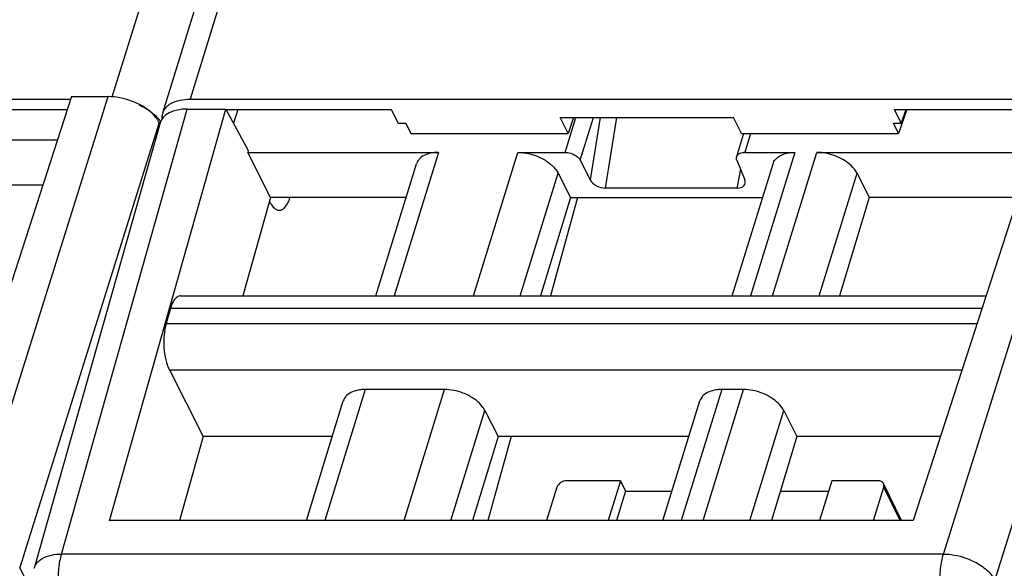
# Model space of a CAD drawing. Header units: millimetres. Extents: x 0 to 594, y 0 to 420.
# Tile 13 of 236: x 164 to 180, y 69 to 77. Entities that reach past the tile are written whole.
import ezdxf

# ---------------------------------------------------------------- set-up
doc = ezdxf.new("R2010")
doc.units = ezdxf.units.MM
doc.header["$LTSCALE"] = 32.67
doc.layers.get('0').update_dxf_attribs({"linetype": 'CONTINUOUS'})

msp = doc.modelspace()

# ---------------------------------------------------------------- linework, layer by layer
at = {"color": 9, "linetype": 'CONTINUOUS'}
for p, q in [((165.83206, 76.19066), (177.38651, 113.58088)), ((178.02455, 111.59023), (167.07332, 76.15202)), ((163.53533, 69.09011), (165.76375, 76.19347)), ((165.01925, 68.89201), (167.03049, 75.99536)), ((179.10925, 68.89201), (181.33767, 75.99536)), ((173.06658, 75.30313), (173.23867, 75.86002)), ((173.30793, 75.17787), (173.51873, 75.86002)), ((173.62567, 75.86002), (173.46667, 74.8645)), ((173.71118, 74.73344), (173.89111, 75.86002)), ((166.58113, 75.77906), (164.35277, 68.6759)), ((176.02682, 75.6026), (175.93428, 75.30313)), ((171.04134, 75.30313), (170.33347, 73.01247)), ((171.60247, 73.01247), (172.31034, 75.30313)), ((176.73657, 75.30313), (176.0287, 73.01247)), ((176.37664, 73.01247), (177.0845, 75.30309)), ((175.86452, 75.03773), (175.8104, 74.73344)), ((172.34929, 73.01247), (172.95394, 74.9691)), ((177.12346, 73.01247), (177.7281, 74.9691)), ((181.34726, 73.00607), (179.92668, 68.4778)), ((179.72158, 72.81066), (166.76023, 72.81066)), ((166.69064, 72.56946), (179.64337, 72.56946)), ((166.74376, 71.83198), (179.40395, 71.83115)), ((169.87135, 71.51705), (169.22468, 69.42443)), ((170.49369, 69.42443), (171.14036, 71.51705)), ((175.56658, 71.51705), (174.91991, 69.42443)), ((175.26785, 69.42443), (175.91452, 71.51705)), ((171.24051, 69.42443), (171.78395, 71.18302)), ((176.01467, 69.42443), (176.55811, 71.18302)), ((178.4152, 69.42443), (178.15377, 69.95716)), ((179.10925, 68.89201), (165.01925, 68.89201)), ((182.20061, 32.30583), (164.35277, 68.6759))]:
    msp.add_line(p, q, dxfattribs=at)
at = {"color": 7, "linetype": 'CONTINUOUS'}
for p, q in [((166.63973, 75.93445), (177.86907, 112.2726)), ((152.07062, 76.15202), (165.16695, 76.15202)), ((165.18039, 76.19347), (163.0496, 69.62254)), ((165.18039, 76.19347), (165.76375, 76.19347)), ((167.07332, 76.15202), (181.38047, 76.15202)), ((162.76694, 75.98626), (165.1132, 75.98626)), ((165.78631, 69.42392), (167.64453, 75.99536)), ((167.03049, 75.99536), (167.64453, 75.99536)), ((167.64453, 75.99536), (168.00415, 75.33244)), ((167.64453, 75.98626), (170.28919, 75.98626)), ((167.83707, 75.98626), (167.76541, 75.77253)), ((170.28919, 75.98626), (170.39617, 75.76851)), ((178.43416, 75.76821), (178.32728, 75.98626)), ((178.32728, 75.98626), (180.7543, 75.98626)), ((178.52138, 75.98626), (178.39275, 75.6026)), ((178.50727, 75.98626), (178.43416, 75.76821)), ((180.7543, 75.99536), (178.62352, 69.42443)), ((173.112, 75.6026), (172.98567, 75.86002)), ((172.98567, 75.86002), (175.7547, 75.86002)), ((173.1983, 75.86002), (173.112, 75.6026)), ((175.88103, 75.6026), (175.7547, 75.86002)), ((166.59541, 75.77282), (164.58256, 68.66379)), ((166.58113, 75.77906), (166.58581, 75.76953)), ((170.39626, 75.76881), (170.5188, 75.76791)), ((170.51889, 75.76821), (170.60028, 75.6026)), ((178.39275, 75.6026), (178.31145, 75.76851)), ((178.31155, 75.76881), (178.43406, 75.76791)), ((161.51059, 75.50124), (164.95595, 75.50136)), ((170.60028, 75.6026), (173.112, 75.6026)), ((175.91691, 75.6026), (175.80331, 75.23499)), ((175.88103, 75.6026), (178.39275, 75.6026)), ((167.99577, 75.30299), (171.04134, 75.30313)), ((168.36166, 74.58215), (167.99577, 75.30299)), ((168.00415, 75.33244), (167.99587, 75.30299)), ((172.31034, 75.30313), (173.06658, 75.30313)), ((175.93428, 75.30313), (176.73656, 75.30313)), ((177.08451, 75.30313), (180.52987, 75.30325)), ((170.04039, 73.01247), (170.6921, 75.12141)), ((173.30793, 75.17787), (173.46667, 74.8645)), ((175.73562, 73.01247), (176.38733, 75.12141)), ((175.80742, 75.17787), (175.93511, 74.8645)), ((172.95394, 74.9691), (173.14995, 74.58215)), ((177.7281, 74.9691), (177.92412, 74.58215)), ((164.72212, 74.78026), (162.3502, 74.78026)), ((175.8104, 74.73344), (173.71118, 74.73344)), ((168.36166, 74.58215), (167.9178, 73.01247)), ((170.52546, 74.58215), (168.36166, 74.58215)), ((173.14995, 74.58215), (172.67408, 73.01247)), ((173.26564, 74.58215), (172.8295, 73.01247)), ((173.14995, 74.58215), (176.22069, 74.58215)), ((177.92412, 74.58215), (177.44824, 73.01247)), ((180.29604, 74.58216), (177.92412, 74.58215)), ((166.92268, 73.01247), (179.78703, 73.01247)), ((166.76023, 72.81066), (166.69064, 72.56946)), ((166.74376, 71.83198), (167.28332, 70.76869)), ((171.14036, 71.51705), (169.87135, 71.51705)), ((175.91452, 71.51705), (175.56658, 71.51705)), ((168.9316, 69.42443), (169.52212, 71.33533)), ((174.62683, 69.42443), (175.21734, 71.33533)), ((171.78395, 71.18302), (171.99384, 70.76869)), ((176.55811, 71.18302), (176.768, 70.76869)), ((167.28332, 70.76869), (166.9032, 69.42444)), ((169.34701, 70.76869), (167.28332, 70.76869)), ((171.99384, 70.76869), (171.5863, 69.42443)), ((172.20606, 70.76869), (171.83255, 69.42443)), ((175.04224, 70.76869), (171.99384, 70.76869)), ((176.768, 70.76869), (176.36047, 69.42443)), ((179.05943, 70.7687), (176.768, 70.76869)), ((173.94917, 70.0616), (173.08951, 70.0616)), ((173.94917, 70.0616), (173.75227, 69.42443)), ((173.94917, 70.0616), (174.03051, 69.89584)), ((177.32639, 70.0616), (177.12949, 69.42443)), ((178.06324, 70.0616), (177.32639, 70.0616)), ((178.44091, 69.42443), (178.15066, 70.0159)), ((172.93443, 69.95716), (172.7698, 69.42443)), ((174.03051, 69.89584), (173.88484, 69.42443)), ((174.03051, 69.89584), (174.77251, 69.89584)), ((176.50338, 69.89584), (177.27517, 69.89584)), ((177.98915, 69.42443), (178.15377, 69.95716)), ((178.62352, 69.42443), (165.78585, 69.42444))]:
    msp.add_line(p, q, dxfattribs=at)
for centre, radius, start, end in [((165.82076, 75.05734), 1.0911, 63.131329, 66.161289), ((165.8594, 75.13193), 1.0071, 56.839319, 63.174374), ((165.89938, 75.19497), 0.93245, 56.080463, 56.777067), ((165.92412, 75.2313), 0.8885, 53.424081, 56.09716), ((166.88268, 75.84793), 0.25931, 135.19863, 143.093554), ((166.14553, 75.55653), 0.48945, 31.964115, 37.043454), ((166.13595, 75.46507), 0.57224, 37.059729, 42.783665), ((166.18356, 75.50181), 0.51211, 35.043442, 36.989943), ((166.84894, 75.86977), 0.21898, 162.821407, 168.657569), ((175.93418, 75.05436), 0.24878, 89.978287, 93.587989)]:
    msp.add_arc(centre, radius, start, end, dxfattribs=at)
for centre, major_axis, ratio, start_param, end_param in [((167.23396, 75.58094), (0.63707, -0.19686), 0.57243192, 2.06579301, 3.15519034), ((173.64868, 74.86908), (0.18965, -0.07107), 0.60915864, 3.72682523, 5.26390485), ((175.74892, 74.86908), (0.18936, -0.07043), 0.61216235, 5.25838437, 6.79546398)]:
    msp.add_ellipse(centre, major_axis=major_axis, ratio=ratio, start_param=start_param, end_param=end_param, dxfattribs=at)
for points, knots in [([(166.25749, 76.0721), (166.21913, 76.09154), (166.06281, 76.15925), (165.89104, 76.19347), (165.76375, 76.19347)], [0, 0, 0, 0, 0.25255872, 1, 1, 1, 1]), ([(166.69869, 76.03065), (166.71866, 76.0508), (166.82747, 76.13071), (166.96841, 76.15202), (167.07332, 76.15202)], [0, 0, 0, 0, 0.21286217, 1, 1, 1, 1]), ([(166.5362, 75.85139), (166.51993, 75.87299), (166.44092, 75.96257), (166.33959, 76.03047), (166.25749, 76.0721)], [0, 0, 0, 0, 0.2271012, 1, 1, 1, 1]), ([(166.45357, 75.94483), (166.46311, 75.93774), (166.49922, 75.90973), (166.53299, 75.87861), (166.55593, 75.85375)], [0, 0, 0, 0, 0.25996423, 1, 1, 1, 1]), ([(170.7445, 75.20599), (170.73836, 75.19993), (170.71592, 75.17523), (170.69939, 75.14504), (170.69208, 75.12142)], [0, 0, 0, 0, 0.25863007, 1, 1, 1, 1]), ([(171.04134, 75.30313), (171.011, 75.30313), (170.90662, 75.29656), (170.7979, 75.25872), (170.7445, 75.20599)], [0, 0, 0, 0, 0.28787715, 1, 1, 1, 1]), ([(172.31034, 75.30313), (172.34262, 75.30313), (172.47575, 75.29389), (172.60635, 75.25251), (172.69598, 75.20599)], [0, 0, 0, 0, 0.24222324, 1, 1, 1, 1]), ([(172.69598, 75.20599), (172.72502, 75.19092), (172.82572, 75.13092), (172.91555, 75.04487), (172.95394, 74.96909)], [0, 0, 0, 0, 0.27803991, 1, 1, 1, 1]), ([(173.06658, 75.30313), (173.07868, 75.30313), (173.12861, 75.29965), (173.17758, 75.28415), (173.21119, 75.2667)], [0, 0, 0, 0, 0.2422285, 1, 1, 1, 1]), ([(173.21119, 75.2667), (173.22208, 75.26105), (173.25985, 75.23856), (173.29353, 75.20629), (173.30793, 75.17787)], [0, 0, 0, 0, 0.27805098, 1, 1, 1, 1]), ([(175.80742, 75.17787), (175.80546, 75.18269), (175.79935, 75.20097), (175.79914, 75.22152), (175.8033, 75.23499)], [0, 0, 0, 0, 0.26957933, 1, 1, 1, 1]), ([(175.82296, 75.2667), (175.82835, 75.27202), (175.85609, 75.29306), (175.89175, 75.30095), (175.91861, 75.30264)], [0, 0, 0, 0, 0.2195066, 1, 1, 1, 1]), ([(176.38733, 75.12141), (176.39463, 75.14503), (176.41115, 75.17523), (176.43358, 75.19993), (176.43972, 75.20599)], [0, 0, 0, 0, 0.74137057, 1, 1, 1, 1]), ([(176.43972, 75.20599), (176.45599, 75.22206), (176.54227, 75.28519), (176.65376, 75.30313), (176.73656, 75.30313)], [0, 0, 0, 0, 0.21642909, 1, 1, 1, 1]), ([(177.47014, 75.20599), (177.44016, 75.22155), (177.31837, 75.27564), (177.18397, 75.30313), (177.08451, 75.30313)], [0, 0, 0, 0, 0.2535019, 1, 1, 1, 1]), ([(177.7281, 74.9691), (177.71632, 74.99235), (177.65106, 75.09136), (177.55159, 75.16372), (177.47014, 75.20599)], [0, 0, 0, 0, 0.22123285, 1, 1, 1, 1]), ([(168.49799, 74.37916), (168.51486, 74.37917), (168.55223, 74.39057), (168.59899, 74.43408), (168.64, 74.49955), (168.66124, 74.55214), (168.67119, 74.58147)], [0, 0, 0, 0, 0.18011767, 0.3968262, 0.66922156, 1, 1, 1, 1]), ([(168.34457, 74.52173), (168.348, 74.51453), (168.36125, 74.48818), (168.37685, 74.46293), (168.38999, 74.44588)], [0, 0, 0, 0, 0.27039104, 1, 1, 1, 1]), ([(168.38999, 74.44588), (168.39788, 74.43564), (168.42566, 74.40334), (168.46785, 74.37914), (168.49799, 74.37916)], [0, 0, 0, 0, 0.30016427, 1, 1, 1, 1]), ([(166.85899, 72.98807), (166.83582, 72.96967), (166.79483, 72.91232), (166.77099, 72.84796), (166.76023, 72.81066)], [0, 0, 0, 0, 0.43241416, 1, 1, 1, 1]), ([(166.89442, 73.00782), (166.88496, 73.00468), (166.87271, 72.99834), (166.8618, 72.9903), (166.85899, 72.98807)], [0, 0, 0, 0, 0.73520265, 1, 1, 1, 1]), ([(166.69064, 72.56946), (166.67369, 72.51069), (166.65301, 72.38273), (166.65254, 72.25355), (166.65739, 72.1862)], [0, 0, 0, 0, 0.47528245, 1, 1, 1, 1]), ([(166.65739, 72.1862), (166.66212, 72.12059), (166.67985, 71.99939), (166.71824, 71.88216), (166.74376, 71.83198)], [0, 0, 0, 0, 0.5388699, 1, 1, 1, 1]), ([(169.57451, 71.41991), (169.56837, 71.41385), (169.54593, 71.38915), (169.5294, 71.35896), (169.52209, 71.33534)], [0, 0, 0, 0, 0.25863007, 1, 1, 1, 1]), ([(169.87135, 71.51705), (169.84101, 71.51705), (169.73664, 71.51047), (169.62791, 71.47264), (169.57451, 71.41991)], [0, 0, 0, 0, 0.28787715, 1, 1, 1, 1]), ([(171.52599, 71.41991), (171.49601, 71.43547), (171.37422, 71.48956), (171.23981, 71.51705), (171.14036, 71.51705)], [0, 0, 0, 0, 0.2535019, 1, 1, 1, 1]), ([(171.78395, 71.18302), (171.77217, 71.20627), (171.7069, 71.30528), (171.60744, 71.37764), (171.52599, 71.41991)], [0, 0, 0, 0, 0.22123285, 1, 1, 1, 1]), ([(175.26973, 71.41991), (175.2636, 71.41385), (175.24116, 71.38915), (175.22463, 71.35896), (175.21732, 71.33534)], [0, 0, 0, 0, 0.25863007, 1, 1, 1, 1]), ([(175.56658, 71.51705), (175.53624, 71.51705), (175.43186, 71.51047), (175.32314, 71.47264), (175.26973, 71.41991)], [0, 0, 0, 0, 0.28787715, 1, 1, 1, 1]), ([(176.30016, 71.41991), (176.27018, 71.43547), (176.14839, 71.48956), (176.01398, 71.51705), (175.91452, 71.51705)], [0, 0, 0, 0, 0.2535019, 1, 1, 1, 1]), ([(176.55811, 71.18302), (176.54633, 71.20627), (176.48107, 71.30528), (176.3816, 71.37764), (176.30016, 71.41991)], [0, 0, 0, 0, 0.22123285, 1, 1, 1, 1]), ([(173.08951, 70.0616), (173.05583, 70.0616), (172.99046, 70.04016), (172.94372, 69.98722), (172.93443, 69.95716)], [0, 0, 0, 0, 0.51698181, 1, 1, 1, 1]), ([(178.15066, 70.0159), (178.14367, 70.03013), (178.11676, 70.05541), (178.0816, 70.0616), (178.06324, 70.0616)], [0, 0, 0, 0, 0.46351131, 1, 1, 1, 1]), ([(178.15377, 69.95716), (178.15533, 69.96221), (178.15976, 69.98157), (178.15708, 70.00281), (178.15066, 70.0159)], [0, 0, 0, 0, 0.26614116, 1, 1, 1, 1])]:
    msp.add_open_spline(points, degree=3, knots=knots, dxfattribs=at)
for points in [[(166.63973, 75.93445), (166.64739, 75.95923), (166.65978, 75.98288), (166.67533, 76.00364)], [(166.58112, 75.77908), (166.57497, 75.7916), (166.56814, 75.8038), (166.56077, 75.81564)], [(166.63089, 75.84533), (166.62882, 75.86777), (166.62981, 75.89075), (166.63424, 75.91284)], [(175.8033, 75.23499), (175.80698, 75.24687), (175.81411, 75.25796), (175.82296, 75.2667)], [(166.92268, 73.01245), (166.91314, 73.01245), (166.90348, 73.01083), (166.89442, 73.00782)]]:
    msp.add_open_spline(points, degree=3, dxfattribs=at)
at = {"color": 9, "linetype": 'CONTINUOUS'}
for points, knots in [([(164.64315, 68.7655), (164.6632, 68.78589), (164.77226, 68.867), (164.91362, 68.89043), (165.01925, 68.89201)], [0, 0, 0, 0, 0.21303422, 1, 1, 1, 1]), ([(165.01925, 68.89201), (164.99646, 68.81692), (164.96688, 68.654), (164.96223, 68.48898), (164.96623, 68.40305)], [0, 0, 0, 0, 0.47706597, 1, 1, 1, 1]), ([(179.05623, 68.40305), (179.05223, 68.48898), (179.05687, 68.654), (179.08645, 68.81692), (179.10924, 68.89201)], [0, 0, 0, 0, 0.52293403, 1, 1, 1, 1]), ([(179.10925, 68.89201), (179.15049, 68.8917), (179.32049, 68.87897), (179.48731, 68.82708), (179.60239, 68.76874)], [0, 0, 0, 0, 0.24222677, 1, 1, 1, 1]), ([(164.5826, 68.66394), (164.58524, 68.67326), (164.5986, 68.71068), (164.62213, 68.74413), (164.64315, 68.7655)], [0, 0, 0, 0, 0.2441747, 1, 1, 1, 1]), ([(179.60239, 68.76874), (179.67376, 68.73255), (179.79828, 68.65206), (179.8967, 68.53749), (179.92662, 68.4776)], [0, 0, 0, 0, 0.54451922, 1, 1, 1, 1])]:
    msp.add_open_spline(points, degree=3, knots=knots, dxfattribs=at)

doc.saveas('drawing.dxf')
